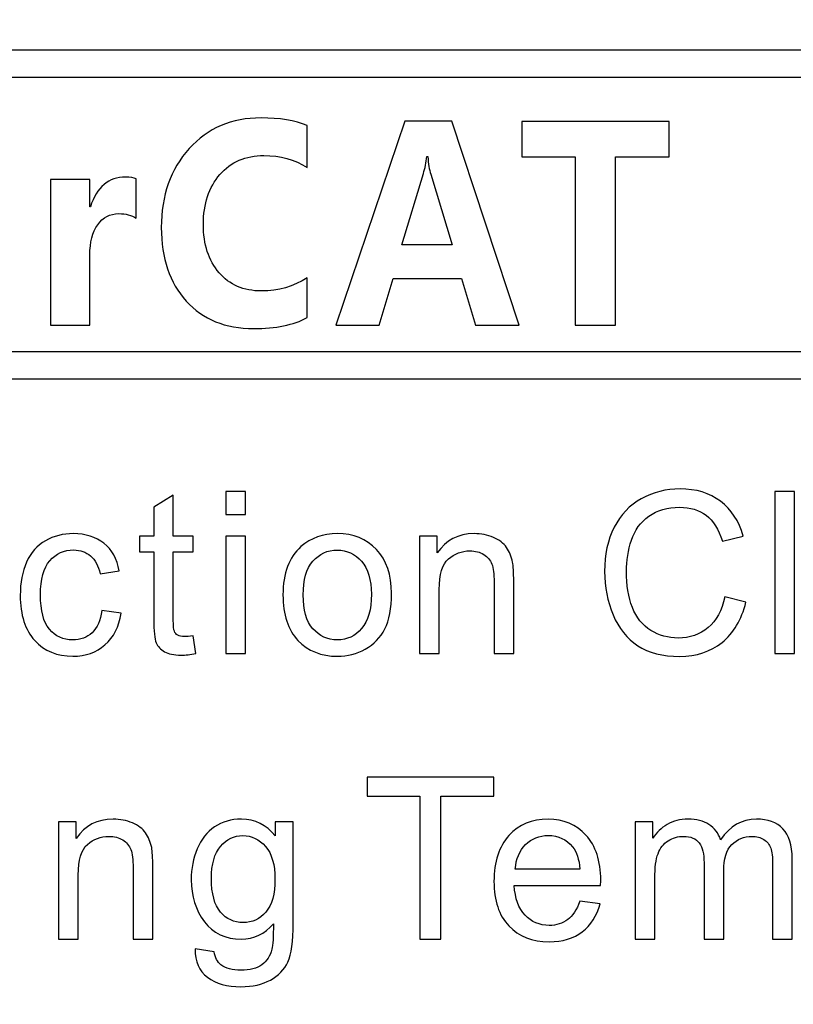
# Model space of a CAD drawing. Header units: millimetres. Extents: x -1114 to 1396, y -630 to 631.
# Tile 58 of 256: x -943.86 to -938.63, y -68.08 to -61.42. Entities that reach past the tile are written whole.
import ezdxf

# ---------------------------------------------------------------- set-up
doc = ezdxf.new("R2010")
doc.units = ezdxf.units.MM
doc.header["$MEASUREMENT"] = 0
doc.dimstyles.get("Standard").update_dxf_attribs({"dimtxt": 3.5, "dimasz": 0.18, "dimexe": 0.18, "dimexo": 0.0625, "dimgap": 0.09, "dimtad": 0, "dimtih": 1, "dimtoh": 1, "dimdec": 4, "dimzin": 0, "dimdsep": 46, "dimtxsty": 'Standard', "dimcen": 0.09, "dimadec": 0, "dimazin": 0, "dimtfac": 1, "dimtdec": 4, "dimtofl": 0, "dimtmove": 0, "dimatfit": 3, "dimfxl": 0, "dimtolj": 1, "dimtzin": 0, "dimarcsym": 0})

# ---------------------------------------------------------------- blocks, each defined once
blk = doc.blocks.new('*D10')
at = {"color": 0, "lineweight": -2}
for p, q in [((-926.7614, -47.5883), (-1024.9791, -47.5883)), ((-1024.7991, -47.7683), (-1024.7991, -63.361)), ((-1024.7991, -82.6338), (-1024.7991, -67.041)), ((-974.2869, -82.8138), (-1024.9791, -82.8138))]:
    blk.add_line(p, q, dxfattribs=at)
at = {"color": 0}
for points in [[(-1024.7691, -47.7683), (-1024.8291, -47.7683), (-1024.7991, -47.5883)], [(-1024.8291, -82.6338), (-1024.7691, -82.6338), (-1024.7991, -82.8138)]]:
    blk.add_solid(points, dxfattribs=at)
at = {"layer": 'Defpoints', "color": 0}
for p in [(-926.6989, -47.5883), (-1024.7991, -82.8138), (-974.2244, -82.8138)]:
    blk.add_point(p, dxfattribs=at)
at = {"color": 0, "insert": (-1024.7991, -65.201), "char_height": 3.5, "attachment_point": 5}
blk.add_mtext('\\A1;35.2%%p0.5', dxfattribs=at)

msp = doc.modelspace()

# ---------------------------------------------------------------- linework, layer by layer
at = {"lineweight": 18}
msp.add_open_spline([(1038.9843, -629.7647), (1038.9843, -629.7647), (-1111.4882, -629.7647), (-1111.4882, -629.7647), (-1111.4882, -629.7647), (-1111.4882, -629.7647), (-1111.4882, 630.7883), (-1111.4882, 630.7883), (-1111.4882, 630.7883), (-1111.4882, 630.7883), (1038.9843, 630.7883), (1038.9843, 630.7883)], degree=3, knots=[0, 0, 0, 0, 0.333333, 0.333333, 0.333333, 0.333333, 0.666667, 0.666667, 0.666667, 0.666667, 1, 1, 1, 1], dxfattribs=at)
for points, knots in [([(-908.3456, -61.7358), (-908.3456, -61.7358), (-908.4048, -61.8085), (-908.4048, -61.8085), (-908.4048, -61.8085), (-908.4048, -61.8085), (-948.4773, -61.8085), (-948.4773, -61.8085), (-948.4773, -61.8085), (-948.4773, -61.8085), (-948.4773, -61.6265), (-948.4773, -61.6265), (-948.4773, -61.6265), (-948.4773, -61.6265), (-908.4048, -61.6265), (-908.4048, -61.6265), (-908.4048, -61.6265), (-908.4048, -61.6265), (-908.3456, -61.7358), (-908.3456, -61.7358)], [0, 0, 0, 0, 0.2, 0.2, 0.2, 0.2, 0.4, 0.4, 0.4, 0.4, 0.6, 0.6, 0.6, 0.6, 0.8, 0.8, 0.8, 0.8, 1, 1, 1, 1]), ([(-941.9124, -63.4342), (-942.005, -63.4833), (-942.1254, -63.5081), (-942.2744, -63.5081), (-942.2744, -63.5081), (-942.4659, -63.5081), (-942.6178, -63.446), (-942.7304, -63.3219), (-942.7304, -63.3219), (-942.8427, -63.1975), (-942.8989, -63.0319), (-942.8989, -62.825), (-942.8989, -62.825), (-942.8989, -62.6076), (-942.8361, -62.4296), (-942.7104, -62.2911), (-942.7104, -62.2911), (-942.585, -62.1527), (-942.423, -62.0836), (-942.2244, -62.0836), (-942.2244, -62.0836), (-942.1003, -62.0836), (-941.9962, -62.1009), (-941.9124, -62.136), (-941.9124, -62.136), (-941.9124, -62.136), (-941.9124, -62.4195), (-941.9124, -62.4195), (-941.9124, -62.4195), (-941.9984, -62.3651), (-942.0957, -62.3379), (-942.2047, -62.3379), (-942.2047, -62.3379), (-942.3287, -62.3379), (-942.4282, -62.3808), (-942.5025, -62.4666), (-942.5025, -62.4666), (-942.5769, -62.5527), (-942.6142, -62.665), (-942.6142, -62.8037), (-942.6142, -62.8037), (-942.6142, -62.9389), (-942.5788, -63.0476), (-942.5085, -63.1301), (-942.5085, -63.1301), (-942.4378, -63.2126), (-942.3422, -63.2538), (-942.2217, -63.2538), (-942.2217, -63.2538), (-942.1087, -63.2538), (-942.0054, -63.224), (-941.9124, -63.1648), (-941.9124, -63.1648), (-941.9124, -63.1648), (-941.9124, -63.4342), (-941.9124, -63.4342)], [0, 0, 0, 0, 0.071429, 0.071429, 0.071429, 0.071429, 0.142857, 0.142857, 0.142857, 0.142857, 0.214286, 0.214286, 0.214286, 0.214286, 0.285714, 0.285714, 0.285714, 0.285714, 0.357143, 0.357143, 0.357143, 0.357143, 0.428571, 0.428571, 0.428571, 0.428571, 0.5, 0.5, 0.5, 0.5, 0.571429, 0.571429, 0.571429, 0.571429, 0.642857, 0.642857, 0.642857, 0.642857, 0.714286, 0.714286, 0.714286, 0.714286, 0.785714, 0.785714, 0.785714, 0.785714, 0.857143, 0.857143, 0.857143, 0.857143, 0.928571, 0.928571, 0.928571, 0.928571, 1, 1, 1, 1]), ([(-940.4789, -63.4839), (-940.4789, -63.4839), (-940.7744, -63.4839), (-940.7744, -63.4839), (-940.7744, -63.4839), (-940.7744, -63.4839), (-940.8694, -63.1684), (-940.8694, -63.1684), (-940.8694, -63.1684), (-940.8694, -63.1684), (-941.3316, -63.1684), (-941.3316, -63.1684), (-941.3316, -63.1684), (-941.3316, -63.1684), (-941.4253, -63.4839), (-941.4253, -63.4839), (-941.4253, -63.4839), (-941.4253, -63.4839), (-941.7188, -63.4839), (-941.7188, -63.4839), (-941.7188, -63.4839), (-941.7188, -63.4839), (-941.2537, -62.1066), (-941.2537, -62.1066), (-941.2537, -62.1066), (-941.2537, -62.1066), (-940.9352, -62.1066), (-940.9352, -62.1066), (-940.9352, -62.1066), (-940.9352, -62.1066), (-940.4789, -63.4839), (-940.4789, -63.4839)], [0, 0, 0, 0, 0.125, 0.125, 0.125, 0.125, 0.25, 0.25, 0.25, 0.25, 0.375, 0.375, 0.375, 0.375, 0.5, 0.5, 0.5, 0.5, 0.625, 0.625, 0.625, 0.625, 0.75, 0.75, 0.75, 0.75, 0.875, 0.875, 0.875, 0.875, 1, 1, 1, 1]), ([(-939.4665, -62.3467), (-939.4665, -62.3467), (-939.8292, -62.3467), (-939.8292, -62.3467), (-939.8292, -62.3467), (-939.8292, -62.3467), (-939.8292, -63.4842), (-939.8292, -63.4842), (-939.8292, -63.4842), (-939.8292, -63.4842), (-940.1009, -63.4842), (-940.1009, -63.4842), (-940.1009, -63.4842), (-940.1009, -63.4842), (-940.1009, -62.3467), (-940.1009, -62.3467), (-940.1009, -62.3467), (-940.1009, -62.3467), (-940.4628, -62.3467), (-940.4628, -62.3467), (-940.4628, -62.3467), (-940.4628, -62.3467), (-940.4628, -62.1068), (-940.4628, -62.1068), (-940.4628, -62.1068), (-940.4628, -62.1068), (-939.4665, -62.1068), (-939.4665, -62.1068), (-939.4665, -62.1068), (-939.4665, -62.1068), (-939.4665, -62.3467), (-939.4665, -62.3467)], [0, 0, 0, 0, 0.125, 0.125, 0.125, 0.125, 0.25, 0.25, 0.25, 0.25, 0.375, 0.375, 0.375, 0.375, 0.5, 0.5, 0.5, 0.5, 0.625, 0.625, 0.625, 0.625, 0.75, 0.75, 0.75, 0.75, 0.875, 0.875, 0.875, 0.875, 1, 1, 1, 1]), ([(-940.9336, -62.9416), (-940.9336, -62.9416), (-941.0779, -62.4643), (-941.0779, -62.4643), (-941.0779, -62.4643), (-941.0874, -62.4338), (-941.094, -62.3939), (-941.0975, -62.3442), (-941.0975, -62.3442), (-941.0975, -62.3442), (-941.105, -62.3442), (-941.105, -62.3442), (-941.105, -62.3442), (-941.1084, -62.3845), (-941.1159, -62.4234), (-941.1273, -62.4604), (-941.1273, -62.4604), (-941.1273, -62.4604), (-941.2727, -62.9416), (-941.2727, -62.9416), (-941.2727, -62.9416), (-941.2727, -62.9416), (-940.9336, -62.9416), (-940.9336, -62.9416)], [0, 0, 0, 0, 0.166667, 0.166667, 0.166667, 0.166667, 0.333333, 0.333333, 0.333333, 0.333333, 0.5, 0.5, 0.5, 0.5, 0.666667, 0.666667, 0.666667, 0.666667, 0.833333, 0.833333, 0.833333, 0.833333, 1, 1, 1, 1]), ([(-943.0682, -62.7611), (-943.1006, -62.7409), (-943.1395, -62.731), (-943.1853, -62.731), (-943.1853, -62.731), (-943.2456, -62.731), (-943.2934, -62.7555), (-943.3287, -62.8056), (-943.3287, -62.8056), (-943.3641, -62.8554), (-943.3817, -62.9239), (-943.3817, -63.0109), (-943.3817, -63.0109), (-943.3817, -63.0109), (-943.3817, -63.4839), (-943.3817, -63.4839), (-943.3817, -63.4839), (-943.3817, -63.4839), (-943.6469, -63.4839), (-943.6469, -63.4839), (-943.6469, -63.4839), (-943.6469, -63.4839), (-943.6469, -62.5006), (-943.6469, -62.5006), (-943.6469, -62.5006), (-943.6469, -62.5006), (-943.3817, -62.5006), (-943.3817, -62.5006), (-943.3817, -62.5006), (-943.3817, -62.5006), (-943.3817, -62.6855), (-943.3817, -62.6855), (-943.3817, -62.6855), (-943.3817, -62.6855), (-943.3785, -62.6855), (-943.3785, -62.6855), (-943.3785, -62.6855), (-943.3346, -62.551), (-943.2551, -62.4836), (-943.1395, -62.4836), (-943.1395, -62.4836), (-943.1084, -62.4836), (-943.0845, -62.4875), (-943.0682, -62.4954), (-943.0682, -62.4954), (-943.0682, -62.4954), (-943.0682, -62.7611), (-943.0682, -62.7611)], [0, 0, 0, 0, 0.083333, 0.083333, 0.083333, 0.083333, 0.166667, 0.166667, 0.166667, 0.166667, 0.25, 0.25, 0.25, 0.25, 0.333333, 0.333333, 0.333333, 0.333333, 0.416667, 0.416667, 0.416667, 0.416667, 0.5, 0.5, 0.5, 0.5, 0.583333, 0.583333, 0.583333, 0.583333, 0.666667, 0.666667, 0.666667, 0.666667, 0.75, 0.75, 0.75, 0.75, 0.833333, 0.833333, 0.833333, 0.833333, 0.916667, 0.916667, 0.916667, 0.916667, 1, 1, 1, 1]), ([(-948.5366, -63.7754), (-948.5366, -63.7754), (-948.4773, -63.666), (-948.4773, -63.666), (-948.4773, -63.666), (-948.4773, -63.666), (-908.4048, -63.666), (-908.4048, -63.666), (-908.4048, -63.666), (-908.4048, -63.666), (-908.4048, -63.8483), (-908.4048, -63.8483), (-908.4048, -63.8483), (-908.4048, -63.8483), (-948.4773, -63.8483), (-948.4773, -63.8483), (-948.4773, -63.8483), (-948.4773, -63.8483), (-948.5366, -63.7754), (-948.5366, -63.7754)], [0, 0, 0, 0, 0.2, 0.2, 0.2, 0.2, 0.4, 0.4, 0.4, 0.4, 0.6, 0.6, 0.6, 0.6, 0.8, 0.8, 0.8, 0.8, 1, 1, 1, 1]), ([(-908.3456, -63.739), (-908.3456, -63.739), (-908.4048, -63.8483), (-908.4048, -63.8483), (-908.4048, -63.8483), (-908.4048, -63.8483), (-948.4773, -63.8483), (-948.4773, -63.8483), (-948.4773, -63.8483), (-948.4773, -63.8483), (-948.4773, -63.666), (-948.4773, -63.666), (-948.4773, -63.666), (-948.4773, -63.666), (-908.4048, -63.666), (-908.4048, -63.666), (-908.4048, -63.666), (-908.4048, -63.666), (-908.3456, -63.739), (-908.3456, -63.739)], [0, 0, 0, 0, 0.2, 0.2, 0.2, 0.2, 0.4, 0.4, 0.4, 0.4, 0.6, 0.6, 0.6, 0.6, 0.8, 0.8, 0.8, 0.8, 1, 1, 1, 1]), ([(-942.6842, -65.5855), (-942.6842, -65.5855), (-942.6649, -65.7044), (-942.6649, -65.7044), (-942.6649, -65.7044), (-942.7022, -65.7123), (-942.7356, -65.7162), (-942.7654, -65.7162), (-942.7654, -65.7162), (-942.8135, -65.7162), (-942.8508, -65.7083), (-942.8773, -65.6932), (-942.8773, -65.6932), (-942.9038, -65.6776), (-942.9225, -65.6572), (-942.9333, -65.6324), (-942.9333, -65.6324), (-942.9441, -65.6068), (-942.9497, -65.5541), (-942.9497, -65.4736), (-942.9497, -65.4736), (-942.9497, -65.4736), (-942.9497, -65.017), (-942.9497, -65.017), (-942.9497, -65.017), (-942.9497, -65.017), (-943.0469, -65.017), (-943.0469, -65.017), (-943.0469, -65.017), (-943.0469, -65.017), (-943.0469, -64.9125), (-943.0469, -64.9125), (-943.0469, -64.9125), (-943.0469, -64.9125), (-942.9497, -64.9125), (-942.9497, -64.9125), (-942.9497, -64.9125), (-942.9497, -64.9125), (-942.9497, -64.7162), (-942.9497, -64.7162), (-942.9497, -64.7162), (-942.9497, -64.7162), (-942.8175, -64.6353), (-942.8175, -64.6353), (-942.8175, -64.6353), (-942.8175, -64.6353), (-942.8175, -64.9125), (-942.8175, -64.9125), (-942.8175, -64.9125), (-942.8175, -64.9125), (-942.6842, -64.9125), (-942.6842, -64.9125), (-942.6842, -64.9125), (-942.6842, -64.9125), (-942.6842, -65.017), (-942.6842, -65.017), (-942.6842, -65.017), (-942.6842, -65.017), (-942.8175, -65.017), (-942.8175, -65.017), (-942.8175, -65.017), (-942.8175, -65.017), (-942.8175, -65.4808), (-942.8175, -65.4808), (-942.8175, -65.4808), (-942.8175, -65.5191), (-942.8151, -65.5439), (-942.8106, -65.5548), (-942.8106, -65.5548), (-942.806, -65.5659), (-942.7984, -65.5745), (-942.7877, -65.581), (-942.7877, -65.581), (-942.7772, -65.5875), (-942.7621, -65.5908), (-942.7425, -65.5908), (-942.7425, -65.5908), (-942.7277, -65.5908), (-942.7081, -65.5888), (-942.6842, -65.5855)], [0, 0, 0, 0, 0.05, 0.05, 0.05, 0.05, 0.1, 0.1, 0.1, 0.1, 0.15, 0.15, 0.15, 0.15, 0.2, 0.2, 0.2, 0.2, 0.25, 0.25, 0.25, 0.25, 0.3, 0.3, 0.3, 0.3, 0.35, 0.35, 0.35, 0.35, 0.4, 0.4, 0.4, 0.4, 0.45, 0.45, 0.45, 0.45, 0.5, 0.5, 0.5, 0.5, 0.55, 0.55, 0.55, 0.55, 0.6, 0.6, 0.6, 0.6, 0.65, 0.65, 0.65, 0.65, 0.7, 0.7, 0.7, 0.7, 0.75, 0.75, 0.75, 0.75, 0.8, 0.8, 0.8, 0.8, 0.85, 0.85, 0.85, 0.85, 0.9, 0.9, 0.9, 0.9, 0.95, 0.95, 0.95, 0.95, 1, 1, 1, 1]), ([(-942.4632, -64.6108), (-942.4632, -64.6108), (-942.3303, -64.6108), (-942.3303, -64.6108), (-942.3303, -64.6108), (-942.3303, -64.6108), (-942.3303, -64.7653), (-942.3303, -64.7653), (-942.3303, -64.7653), (-942.3303, -64.7653), (-942.4632, -64.7653), (-942.4632, -64.7653), (-942.4632, -64.7653), (-942.4632, -64.7653), (-942.4632, -64.6108), (-942.4632, -64.6108)], [0, 0, 0, 0, 0.25, 0.25, 0.25, 0.25, 0.5, 0.5, 0.5, 0.5, 0.75, 0.75, 0.75, 0.75, 1, 1, 1, 1]), ([(-939.0898, -65.3218), (-939.0898, -65.3218), (-938.9467, -65.3585), (-938.9467, -65.3585), (-938.9467, -65.3585), (-938.9768, -65.4776), (-939.0308, -65.568), (-939.1087, -65.6305), (-939.1087, -65.6305), (-939.1863, -65.6931), (-939.2816, -65.7244), (-939.3941, -65.7244), (-939.3941, -65.7244), (-939.5106, -65.7244), (-939.6056, -65.7006), (-939.6786, -65.6524), (-939.6786, -65.6524), (-939.7513, -65.6043), (-939.8069, -65.5346), (-939.8452, -65.4435), (-939.8452, -65.4435), (-939.8832, -65.3522), (-939.9022, -65.2543), (-939.9022, -65.15), (-939.9022, -65.15), (-939.9022, -65.036), (-939.8809, -64.9365), (-939.8377, -64.8515), (-939.8377, -64.8515), (-939.7948, -64.7666), (-939.7336, -64.7022), (-939.6541, -64.6583), (-939.6541, -64.6583), (-939.5749, -64.6141), (-939.4875, -64.5922), (-939.3922, -64.5922), (-939.3922, -64.5922), (-939.2839, -64.5922), (-939.1928, -64.62), (-939.1192, -64.6756), (-939.1192, -64.6756), (-939.0455, -64.7313), (-938.9942, -64.8099), (-938.9653, -64.911), (-938.9653, -64.911), (-938.9653, -64.911), (-939.1061, -64.9447), (-939.1061, -64.9447), (-939.1061, -64.9447), (-939.131, -64.8648), (-939.1673, -64.8069), (-939.2151, -64.7705), (-939.2151, -64.7705), (-939.2629, -64.7343), (-939.3228, -64.7159), (-939.3951, -64.7159), (-939.3951, -64.7159), (-939.4783, -64.7159), (-939.5473, -64.7362), (-939.6033, -64.7765), (-939.6033, -64.7765), (-939.6589, -64.817), (-939.6983, -64.871), (-939.7208, -64.9391), (-939.7208, -64.9391), (-939.7435, -65.0069), (-939.7549, -65.0769), (-939.7549, -65.1493), (-939.7549, -65.1493), (-939.7549, -65.2423), (-939.7414, -65.3238), (-939.7146, -65.3932), (-939.7146, -65.3932), (-939.6878, -65.4626), (-939.6462, -65.5146), (-939.5896, -65.5489), (-939.5896, -65.5489), (-939.5329, -65.5834), (-939.4718, -65.6004), (-939.4059, -65.6004), (-939.4059, -65.6004), (-939.3261, -65.6004), (-939.2583, -65.5772), (-939.2027, -65.5303), (-939.2027, -65.5303), (-939.147, -65.4835), (-939.1093, -65.4138), (-939.0898, -65.3218)], [0, 0, 0, 0, 0.045455, 0.045455, 0.045455, 0.045455, 0.090909, 0.090909, 0.090909, 0.090909, 0.136364, 0.136364, 0.136364, 0.136364, 0.181818, 0.181818, 0.181818, 0.181818, 0.227273, 0.227273, 0.227273, 0.227273, 0.272727, 0.272727, 0.272727, 0.272727, 0.318182, 0.318182, 0.318182, 0.318182, 0.363636, 0.363636, 0.363636, 0.363636, 0.409091, 0.409091, 0.409091, 0.409091, 0.454545, 0.454545, 0.454545, 0.454545, 0.5, 0.5, 0.5, 0.5, 0.545455, 0.545455, 0.545455, 0.545455, 0.590909, 0.590909, 0.590909, 0.590909, 0.636364, 0.636364, 0.636364, 0.636364, 0.681818, 0.681818, 0.681818, 0.681818, 0.727273, 0.727273, 0.727273, 0.727273, 0.772727, 0.772727, 0.772727, 0.772727, 0.818182, 0.818182, 0.818182, 0.818182, 0.863636, 0.863636, 0.863636, 0.863636, 0.909091, 0.909091, 0.909091, 0.909091, 0.954545, 0.954545, 0.954545, 0.954545, 1, 1, 1, 1]), ([(-938.7518, -64.6108), (-938.7518, -64.6108), (-938.6189, -64.6108), (-938.6189, -64.6108), (-938.6189, -64.6108), (-938.6189, -64.6108), (-938.6189, -65.7058), (-938.6189, -65.7058), (-938.6189, -65.7058), (-938.6189, -65.7058), (-938.7518, -65.7058), (-938.7518, -65.7058), (-938.7518, -65.7058), (-938.7518, -65.7058), (-938.7518, -64.6108), (-938.7518, -64.6108)], [0, 0, 0, 0, 0.25, 0.25, 0.25, 0.25, 0.5, 0.5, 0.5, 0.5, 0.75, 0.75, 0.75, 0.75, 1, 1, 1, 1]), ([(-943.3005, -65.4151), (-943.3005, -65.4151), (-943.17, -65.4325), (-943.17, -65.4325), (-943.17, -65.4325), (-943.1843, -65.5235), (-943.2206, -65.5949), (-943.2796, -65.6463), (-943.2796, -65.6463), (-943.3382, -65.698), (-943.4102, -65.7235), (-943.4959, -65.7235), (-943.4959, -65.7235), (-943.603, -65.7235), (-943.6891, -65.6881), (-943.7543, -65.6171), (-943.7543, -65.6171), (-943.8194, -65.5461), (-943.8522, -65.4447), (-943.8522, -65.3121), (-943.8522, -65.3121), (-943.8522, -65.2263), (-943.838, -65.1513), (-943.8098, -65.0871), (-943.8098, -65.0871), (-943.7821, -65.023), (-943.7391, -64.9749), (-943.6823, -64.9429), (-943.6823, -64.9429), (-943.6249, -64.9104), (-943.5624, -64.8947), (-943.495, -64.8947), (-943.495, -64.8947), (-943.4102, -64.8947), (-943.3405, -64.9163), (-943.2865, -64.9598), (-943.2865, -64.9598), (-943.2324, -65.0034), (-943.1978, -65.0652), (-943.1827, -65.1454), (-943.1827, -65.1454), (-943.1827, -65.1454), (-943.3117, -65.1657), (-943.3117, -65.1657), (-943.3117, -65.1657), (-943.3238, -65.1124), (-943.3457, -65.0725), (-943.3768, -65.0456), (-943.3768, -65.0456), (-943.4079, -65.0185), (-943.4455, -65.005), (-943.4901, -65.005), (-943.4901, -65.005), (-943.5569, -65.005), (-943.6112, -65.0292), (-943.6531, -65.078), (-943.6531, -65.078), (-943.6947, -65.1265), (-943.7156, -65.2034), (-943.7156, -65.3084), (-943.7156, -65.3084), (-943.7156, -65.4151), (-943.6956, -65.4924), (-943.6551, -65.5405), (-943.6551, -65.5405), (-943.6148, -65.589), (-943.5621, -65.6133), (-943.4972, -65.6133), (-943.4972, -65.6133), (-943.4453, -65.6133), (-943.4017, -65.5968), (-943.367, -65.5647), (-943.367, -65.5647), (-943.332, -65.5321), (-943.3097, -65.4826), (-943.3005, -65.4151)], [0, 0, 0, 0, 0.052632, 0.052632, 0.052632, 0.052632, 0.105263, 0.105263, 0.105263, 0.105263, 0.157895, 0.157895, 0.157895, 0.157895, 0.210526, 0.210526, 0.210526, 0.210526, 0.263158, 0.263158, 0.263158, 0.263158, 0.315789, 0.315789, 0.315789, 0.315789, 0.368421, 0.368421, 0.368421, 0.368421, 0.421053, 0.421053, 0.421053, 0.421053, 0.473684, 0.473684, 0.473684, 0.473684, 0.526316, 0.526316, 0.526316, 0.526316, 0.578947, 0.578947, 0.578947, 0.578947, 0.631579, 0.631579, 0.631579, 0.631579, 0.684211, 0.684211, 0.684211, 0.684211, 0.736842, 0.736842, 0.736842, 0.736842, 0.789474, 0.789474, 0.789474, 0.789474, 0.842105, 0.842105, 0.842105, 0.842105, 0.894737, 0.894737, 0.894737, 0.894737, 0.947368, 0.947368, 0.947368, 0.947368, 1, 1, 1, 1]), ([(-942.0762, -65.3091), (-942.0762, -65.1621), (-942.0356, -65.0534), (-941.9551, -64.9827), (-941.9551, -64.9827), (-941.888, -64.9241), (-941.8058, -64.8946), (-941.7089, -64.8946), (-941.7089, -64.8946), (-941.6012, -64.8946), (-941.5132, -64.9303), (-941.4451, -65.0017), (-941.4451, -65.0017), (-941.3766, -65.073), (-941.3427, -65.1719), (-941.3427, -65.298), (-941.3427, -65.298), (-941.3427, -65.4), (-941.3577, -65.4803), (-941.3878, -65.5388), (-941.3878, -65.5388), (-941.4182, -65.5975), (-941.4621, -65.6429), (-941.5197, -65.675), (-941.5197, -65.675), (-941.5776, -65.7074), (-941.6405, -65.7238), (-941.7089, -65.7238), (-941.7089, -65.7238), (-941.8186, -65.7238), (-941.9069, -65.6881), (-941.9748, -65.6168), (-941.9748, -65.6168), (-942.0421, -65.5457), (-942.0762, -65.4433), (-942.0762, -65.3091)], [0, 0, 0, 0, 0.111111, 0.111111, 0.111111, 0.111111, 0.222222, 0.222222, 0.222222, 0.222222, 0.333333, 0.333333, 0.333333, 0.333333, 0.444444, 0.444444, 0.444444, 0.444444, 0.555556, 0.555556, 0.555556, 0.555556, 0.666667, 0.666667, 0.666667, 0.666667, 0.777778, 0.777778, 0.777778, 0.777778, 0.888889, 0.888889, 0.888889, 0.888889, 1, 1, 1, 1]), ([(-941.1526, -65.7058), (-941.1526, -65.7058), (-941.1526, -64.9126), (-941.1526, -64.9126), (-941.1526, -64.9126), (-941.1526, -64.9126), (-941.0332, -64.9126), (-941.0332, -64.9126), (-941.0332, -64.9126), (-941.0332, -64.9126), (-941.0332, -65.0252), (-941.0332, -65.0252), (-941.0332, -65.0252), (-940.9756, -64.9381), (-940.8927, -64.8946), (-940.7841, -64.8946), (-940.7841, -64.8946), (-940.7369, -64.8946), (-940.6934, -64.9031), (-940.6542, -64.9205), (-940.6542, -64.9205), (-940.6142, -64.9375), (-940.5848, -64.9601), (-940.5651, -64.9879), (-940.5651, -64.9879), (-940.5454, -65.0157), (-940.5317, -65.0491), (-940.5239, -65.087), (-940.5239, -65.087), (-940.519, -65.1123), (-940.5167, -65.1558), (-940.5167, -65.2181), (-940.5167, -65.2181), (-940.5167, -65.2181), (-940.5167, -65.7058), (-940.5167, -65.7058), (-940.5167, -65.7058), (-940.5167, -65.7058), (-940.6493, -65.7058), (-940.6493, -65.7058), (-940.6493, -65.7058), (-940.6493, -65.7058), (-940.6493, -65.2233), (-940.6493, -65.2233), (-940.6493, -65.2233), (-940.6493, -65.1682), (-940.6545, -65.1273), (-940.6646, -65.1002), (-940.6646, -65.1002), (-940.6751, -65.073), (-940.6934, -65.0514), (-940.7196, -65.0354), (-940.7196, -65.0354), (-940.7458, -65.019), (-940.7768, -65.0111), (-940.8119, -65.0111), (-940.8119, -65.0111), (-940.8685, -65.0111), (-940.9173, -65.0295), (-940.9585, -65.0655), (-940.9585, -65.0655), (-940.9994, -65.1018), (-941.0201, -65.1709), (-941.0201, -65.2723), (-941.0201, -65.2723), (-941.0201, -65.2723), (-941.0201, -65.7058), (-941.0201, -65.7058), (-941.0201, -65.7058), (-941.0201, -65.7058), (-941.1526, -65.7058), (-941.1526, -65.7058)], [0, 0, 0, 0, 0.055556, 0.055556, 0.055556, 0.055556, 0.111111, 0.111111, 0.111111, 0.111111, 0.166667, 0.166667, 0.166667, 0.166667, 0.222222, 0.222222, 0.222222, 0.222222, 0.277778, 0.277778, 0.277778, 0.277778, 0.333333, 0.333333, 0.333333, 0.333333, 0.388889, 0.388889, 0.388889, 0.388889, 0.444444, 0.444444, 0.444444, 0.444444, 0.5, 0.5, 0.5, 0.5, 0.555556, 0.555556, 0.555556, 0.555556, 0.611111, 0.611111, 0.611111, 0.611111, 0.666667, 0.666667, 0.666667, 0.666667, 0.722222, 0.722222, 0.722222, 0.722222, 0.777778, 0.777778, 0.777778, 0.777778, 0.833333, 0.833333, 0.833333, 0.833333, 0.888889, 0.888889, 0.888889, 0.888889, 0.944444, 0.944444, 0.944444, 0.944444, 1, 1, 1, 1]), ([(-942.4632, -64.9126), (-942.4632, -64.9126), (-942.3303, -64.9126), (-942.3303, -64.9126), (-942.3303, -64.9126), (-942.3303, -64.9126), (-942.3303, -65.7058), (-942.3303, -65.7058), (-942.3303, -65.7058), (-942.3303, -65.7058), (-942.4632, -65.7058), (-942.4632, -65.7058), (-942.4632, -65.7058), (-942.4632, -65.7058), (-942.4632, -64.9126), (-942.4632, -64.9126)], [0, 0, 0, 0, 0.25, 0.25, 0.25, 0.25, 0.5, 0.5, 0.5, 0.5, 0.75, 0.75, 0.75, 0.75, 1, 1, 1, 1]), ([(-941.9397, -65.3091), (-941.9397, -65.4109), (-941.9178, -65.4868), (-941.8739, -65.5372), (-941.8739, -65.5372), (-941.8304, -65.5879), (-941.7753, -65.6132), (-941.7089, -65.6132), (-941.7089, -65.6132), (-941.6431, -65.6132), (-941.5881, -65.5879), (-941.5446, -65.5369), (-941.5446, -65.5369), (-941.5007, -65.4861), (-941.4788, -65.4089), (-941.4788, -65.3045), (-941.4788, -65.3045), (-941.4788, -65.2066), (-941.5011, -65.1323), (-941.545, -65.0816), (-941.545, -65.0816), (-941.5888, -65.0311), (-941.6435, -65.0059), (-941.7089, -65.0059), (-941.7089, -65.0059), (-941.7753, -65.0059), (-941.8304, -65.0308), (-941.8739, -65.0812), (-941.8739, -65.0812), (-941.9178, -65.1317), (-941.9397, -65.2076), (-941.9397, -65.3091)], [0, 0, 0, 0, 0.125, 0.125, 0.125, 0.125, 0.25, 0.25, 0.25, 0.25, 0.375, 0.375, 0.375, 0.375, 0.5, 0.5, 0.5, 0.5, 0.625, 0.625, 0.625, 0.625, 0.75, 0.75, 0.75, 0.75, 0.875, 0.875, 0.875, 0.875, 1, 1, 1, 1]), ([(-941.1521, -67.6362), (-941.1521, -67.6362), (-941.1521, -66.6702), (-941.1521, -66.6702), (-941.1521, -66.6702), (-941.1521, -66.6702), (-941.5082, -66.6702), (-941.5082, -66.6702), (-941.5082, -66.6702), (-941.5082, -66.6702), (-941.5082, -66.5412), (-941.5082, -66.5412), (-941.5082, -66.5412), (-941.5082, -66.5412), (-940.6516, -66.5412), (-940.6516, -66.5412), (-940.6516, -66.5412), (-940.6516, -66.5412), (-940.6516, -66.6702), (-940.6516, -66.6702), (-940.6516, -66.6702), (-940.6516, -66.6702), (-941.009, -66.6702), (-941.009, -66.6702), (-941.009, -66.6702), (-941.009, -66.6702), (-941.009, -67.6362), (-941.009, -67.6362), (-941.009, -67.6362), (-941.009, -67.6362), (-941.1521, -67.6362), (-941.1521, -67.6362)], [0, 0, 0, 0, 0.125, 0.125, 0.125, 0.125, 0.25, 0.25, 0.25, 0.25, 0.375, 0.375, 0.375, 0.375, 0.5, 0.5, 0.5, 0.5, 0.625, 0.625, 0.625, 0.625, 0.75, 0.75, 0.75, 0.75, 0.875, 0.875, 0.875, 0.875, 1, 1, 1, 1]), ([(-943.5927, -67.6362), (-943.5927, -67.6362), (-943.5927, -66.8431), (-943.5927, -66.8431), (-943.5927, -66.8431), (-943.5927, -66.8431), (-943.4732, -66.8431), (-943.4732, -66.8431), (-943.4732, -66.8431), (-943.4732, -66.8431), (-943.4732, -66.9556), (-943.4732, -66.9556), (-943.4732, -66.9556), (-943.4156, -66.8686), (-943.3328, -66.8251), (-943.2242, -66.8251), (-943.2242, -66.8251), (-943.177, -66.8251), (-943.1334, -66.8335), (-943.0942, -66.8509), (-943.0942, -66.8509), (-943.0543, -66.8679), (-943.0248, -66.8905), (-943.0051, -66.9183), (-943.0051, -66.9183), (-942.9855, -66.9462), (-942.9718, -66.9796), (-942.9639, -67.0175), (-942.9639, -67.0175), (-942.959, -67.0428), (-942.9566, -67.0863), (-942.9566, -67.1484), (-942.9566, -67.1484), (-942.9566, -67.1484), (-942.9566, -67.6362), (-942.9566, -67.6362), (-942.9566, -67.6362), (-942.9566, -67.6362), (-943.0892, -67.6362), (-943.0892, -67.6362), (-943.0892, -67.6362), (-943.0892, -67.6362), (-943.0892, -67.1537), (-943.0892, -67.1537), (-943.0892, -67.1537), (-943.0892, -67.0987), (-943.0945, -67.0578), (-943.1046, -67.0306), (-943.1046, -67.0306), (-943.1151, -67.0034), (-943.1334, -66.9819), (-943.1597, -66.9658), (-943.1597, -66.9658), (-943.1858, -66.9494), (-943.2169, -66.9416), (-943.2519, -66.9416), (-943.2519, -66.9416), (-943.3086, -66.9416), (-943.3573, -66.9599), (-943.3986, -66.9959), (-943.3986, -66.9959), (-943.4395, -67.0323), (-943.4601, -67.1013), (-943.4601, -67.2028), (-943.4601, -67.2028), (-943.4601, -67.2028), (-943.4601, -67.6362), (-943.4601, -67.6362), (-943.4601, -67.6362), (-943.4601, -67.6362), (-943.5927, -67.6362), (-943.5927, -67.6362)], [0, 0, 0, 0, 0.055556, 0.055556, 0.055556, 0.055556, 0.111111, 0.111111, 0.111111, 0.111111, 0.166667, 0.166667, 0.166667, 0.166667, 0.222222, 0.222222, 0.222222, 0.222222, 0.277778, 0.277778, 0.277778, 0.277778, 0.333333, 0.333333, 0.333333, 0.333333, 0.388889, 0.388889, 0.388889, 0.388889, 0.444444, 0.444444, 0.444444, 0.444444, 0.5, 0.5, 0.5, 0.5, 0.555556, 0.555556, 0.555556, 0.555556, 0.611111, 0.611111, 0.611111, 0.611111, 0.666667, 0.666667, 0.666667, 0.666667, 0.722222, 0.722222, 0.722222, 0.722222, 0.777778, 0.777778, 0.777778, 0.777778, 0.833333, 0.833333, 0.833333, 0.833333, 0.888889, 0.888889, 0.888889, 0.888889, 0.944444, 0.944444, 0.944444, 0.944444, 1, 1, 1, 1]), ([(-942.67, -67.702), (-942.67, -67.702), (-942.5408, -67.7214), (-942.5408, -67.7214), (-942.5408, -67.7214), (-942.5355, -67.7616), (-942.5204, -67.7911), (-942.4959, -67.8095), (-942.4959, -67.8095), (-942.4631, -67.8343), (-942.418, -67.8468), (-942.361, -67.8468), (-942.361, -67.8468), (-942.2995, -67.8468), (-942.2524, -67.8343), (-942.219, -67.8095), (-942.219, -67.8095), (-942.1852, -67.7845), (-942.1626, -67.7498), (-942.1509, -67.705), (-942.1509, -67.705), (-942.144, -67.6775), (-942.1408, -67.6202), (-942.1414, -67.5321), (-942.1414, -67.5321), (-942.1993, -67.6015), (-942.2717, -67.6362), (-942.3581, -67.6362), (-942.3581, -67.6362), (-942.4658, -67.6362), (-942.5489, -67.597), (-942.6079, -67.5184), (-942.6079, -67.5184), (-942.6671, -67.4395), (-942.6966, -67.3453), (-942.6966, -67.2349), (-942.6966, -67.2349), (-942.6966, -67.1593), (-942.6828, -67.0896), (-942.6559, -67.0258), (-942.6559, -67.0258), (-942.6288, -66.9617), (-942.5899, -66.9122), (-942.5384, -66.8775), (-942.5384, -66.8775), (-942.487, -66.8424), (-942.4264, -66.8251), (-942.3574, -66.8251), (-942.3574, -66.8251), (-942.2651, -66.8251), (-942.1888, -66.8631), (-942.129, -66.9387), (-942.129, -66.9387), (-942.129, -66.9387), (-942.129, -66.8432), (-942.129, -66.8432), (-942.129, -66.8432), (-942.129, -66.8432), (-942.0065, -66.8432), (-942.0065, -66.8432), (-942.0065, -66.8432), (-942.0065, -66.8432), (-942.0065, -67.5286), (-942.0065, -67.5286), (-942.0065, -67.5286), (-942.0065, -67.6523), (-942.0189, -67.7397), (-942.0435, -67.7914), (-942.0435, -67.7914), (-942.0684, -67.8428), (-942.1076, -67.8834), (-942.1616, -67.9135), (-942.1616, -67.9135), (-942.2154, -67.9433), (-942.2815, -67.958), (-942.3604, -67.958), (-942.3604, -67.958), (-942.4536, -67.958), (-942.529, -67.9368), (-942.5865, -67.8942), (-942.5865, -67.8942), (-942.6441, -67.8517), (-942.672, -67.7875), (-942.67, -67.702)], [0, 0, 0, 0, 0.047619, 0.047619, 0.047619, 0.047619, 0.095238, 0.095238, 0.095238, 0.095238, 0.142857, 0.142857, 0.142857, 0.142857, 0.190476, 0.190476, 0.190476, 0.190476, 0.238095, 0.238095, 0.238095, 0.238095, 0.285714, 0.285714, 0.285714, 0.285714, 0.333333, 0.333333, 0.333333, 0.333333, 0.380952, 0.380952, 0.380952, 0.380952, 0.428571, 0.428571, 0.428571, 0.428571, 0.47619, 0.47619, 0.47619, 0.47619, 0.52381, 0.52381, 0.52381, 0.52381, 0.571429, 0.571429, 0.571429, 0.571429, 0.619048, 0.619048, 0.619048, 0.619048, 0.666667, 0.666667, 0.666667, 0.666667, 0.714286, 0.714286, 0.714286, 0.714286, 0.761905, 0.761905, 0.761905, 0.761905, 0.809524, 0.809524, 0.809524, 0.809524, 0.857143, 0.857143, 0.857143, 0.857143, 0.904762, 0.904762, 0.904762, 0.904762, 0.952381, 0.952381, 0.952381, 0.952381, 1, 1, 1, 1]), ([(-940.0702, -67.3808), (-940.0702, -67.3808), (-939.933, -67.3978), (-939.933, -67.3978), (-939.933, -67.3978), (-939.9546, -67.479), (-939.9945, -67.5421), (-940.0532, -67.587), (-940.0532, -67.587), (-940.1117, -67.6319), (-940.1863, -67.6541), (-940.2774, -67.6541), (-940.2774, -67.6541), (-940.392, -67.6541), (-940.4826, -67.6184), (-940.5497, -67.5471), (-940.5497, -67.5471), (-940.6168, -67.4753), (-940.6502, -67.3752), (-940.6502, -67.2462), (-940.6502, -67.2462), (-940.6502, -67.113), (-940.6165, -67.0093), (-940.5488, -66.9356), (-940.5488, -66.9356), (-940.4807, -66.8619), (-940.3929, -66.825), (-940.2846, -66.825), (-940.2846, -66.825), (-940.1798, -66.825), (-940.0944, -66.8613), (-940.0282, -66.9333), (-940.0282, -66.9333), (-939.9618, -67.0056), (-939.9284, -67.1072), (-939.9284, -67.2381), (-939.9284, -67.2381), (-939.9284, -67.2459), (-939.9288, -67.258), (-939.9294, -67.2737), (-939.9294, -67.2737), (-939.9294, -67.2737), (-940.513, -67.2737), (-940.513, -67.2737), (-940.513, -67.2737), (-940.5081, -67.3611), (-940.4839, -67.4279), (-940.44, -67.474), (-940.44, -67.474), (-940.3965, -67.5205), (-940.3419, -67.5438), (-940.2764, -67.5438), (-940.2764, -67.5438), (-940.2279, -67.5438), (-940.1863, -67.5307), (-940.152, -67.5045), (-940.152, -67.5045), (-940.1177, -67.479), (-940.0901, -67.4374), (-940.0702, -67.3808)], [0, 0, 0, 0, 0.066667, 0.066667, 0.066667, 0.066667, 0.133333, 0.133333, 0.133333, 0.133333, 0.2, 0.2, 0.2, 0.2, 0.266667, 0.266667, 0.266667, 0.266667, 0.333333, 0.333333, 0.333333, 0.333333, 0.4, 0.4, 0.4, 0.4, 0.466667, 0.466667, 0.466667, 0.466667, 0.533333, 0.533333, 0.533333, 0.533333, 0.6, 0.6, 0.6, 0.6, 0.666667, 0.666667, 0.666667, 0.666667, 0.733333, 0.733333, 0.733333, 0.733333, 0.8, 0.8, 0.8, 0.8, 0.866667, 0.866667, 0.866667, 0.866667, 0.933333, 0.933333, 0.933333, 0.933333, 1, 1, 1, 1]), ([(-939.6953, -67.6362), (-939.6953, -67.6362), (-939.6953, -66.8431), (-939.6953, -66.8431), (-939.6953, -66.8431), (-939.6953, -66.8431), (-939.5768, -66.8431), (-939.5768, -66.8431), (-939.5768, -66.8431), (-939.5768, -66.8431), (-939.5768, -66.9543), (-939.5768, -66.9543), (-939.5768, -66.9543), (-939.5523, -66.9154), (-939.5192, -66.8843), (-939.4786, -66.8604), (-939.4786, -66.8604), (-939.4377, -66.8369), (-939.3912, -66.8251), (-939.3392, -66.8251), (-939.3392, -66.8251), (-939.2813, -66.8251), (-939.2338, -66.8371), (-939.1968, -66.8617), (-939.1968, -66.8617), (-939.1594, -66.8859), (-939.1333, -66.92), (-939.1182, -66.9639), (-939.1182, -66.9639), (-939.0561, -66.8712), (-938.9755, -66.8251), (-938.8763, -66.8251), (-938.8763, -66.8251), (-938.7988, -66.8251), (-938.7388, -66.8467), (-938.6973, -66.8905), (-938.6973, -66.8905), (-938.6554, -66.9337), (-938.6344, -67.0012), (-938.6344, -67.0915), (-938.6344, -67.0915), (-938.6344, -67.0915), (-938.6344, -67.6362), (-938.6344, -67.6362), (-938.6344, -67.6362), (-938.6344, -67.6362), (-938.7664, -67.6362), (-938.7664, -67.6362), (-938.7664, -67.6362), (-938.7664, -67.6362), (-938.7664, -67.1367), (-938.7664, -67.1367), (-938.7664, -67.1367), (-938.7664, -67.0827), (-938.7706, -67.0441), (-938.7795, -67.0205), (-938.7795, -67.0205), (-938.7879, -66.9965), (-938.8037, -66.9776), (-938.8262, -66.9631), (-938.8262, -66.9631), (-938.8489, -66.9488), (-938.8753, -66.9416), (-938.9058, -66.9416), (-938.9058, -66.9416), (-938.9608, -66.9416), (-939.0066, -66.9603), (-939.043, -66.9972), (-939.043, -66.9972), (-939.0793, -67.0342), (-939.0973, -67.0938), (-939.0973, -67.1753), (-939.0973, -67.1753), (-939.0973, -67.1753), (-939.0973, -67.6362), (-939.0973, -67.6362), (-939.0973, -67.6362), (-939.0973, -67.6362), (-939.2301, -67.6362), (-939.2301, -67.6362), (-939.2301, -67.6362), (-939.2301, -67.6362), (-939.2301, -67.1206), (-939.2301, -67.1206), (-939.2301, -67.1206), (-939.2301, -67.061), (-939.241, -67.0162), (-939.2626, -66.9864), (-939.2626, -66.9864), (-939.2842, -66.9563), (-939.3195, -66.9416), (-939.3687, -66.9416), (-939.3687, -66.9416), (-939.4063, -66.9416), (-939.4407, -66.9514), (-939.4724, -66.9714), (-939.4724, -66.9714), (-939.5042, -66.9914), (-939.5271, -67.0205), (-939.5412, -67.0588), (-939.5412, -67.0588), (-939.5556, -67.097), (-939.5628, -67.1524), (-939.5628, -67.2247), (-939.5628, -67.2247), (-939.5628, -67.2247), (-939.5628, -67.6362), (-939.5628, -67.6362), (-939.5628, -67.6362), (-939.5628, -67.6362), (-939.6953, -67.6362), (-939.6953, -67.6362)], [0, 0, 0, 0, 0.035714, 0.035714, 0.035714, 0.035714, 0.071429, 0.071429, 0.071429, 0.071429, 0.107143, 0.107143, 0.107143, 0.107143, 0.142857, 0.142857, 0.142857, 0.142857, 0.178571, 0.178571, 0.178571, 0.178571, 0.214286, 0.214286, 0.214286, 0.214286, 0.25, 0.25, 0.25, 0.25, 0.285714, 0.285714, 0.285714, 0.285714, 0.321429, 0.321429, 0.321429, 0.321429, 0.357143, 0.357143, 0.357143, 0.357143, 0.392857, 0.392857, 0.392857, 0.392857, 0.428571, 0.428571, 0.428571, 0.428571, 0.464286, 0.464286, 0.464286, 0.464286, 0.5, 0.5, 0.5, 0.5, 0.535714, 0.535714, 0.535714, 0.535714, 0.571429, 0.571429, 0.571429, 0.571429, 0.607143, 0.607143, 0.607143, 0.607143, 0.642857, 0.642857, 0.642857, 0.642857, 0.678571, 0.678571, 0.678571, 0.678571, 0.714286, 0.714286, 0.714286, 0.714286, 0.75, 0.75, 0.75, 0.75, 0.785714, 0.785714, 0.785714, 0.785714, 0.821429, 0.821429, 0.821429, 0.821429, 0.857143, 0.857143, 0.857143, 0.857143, 0.892857, 0.892857, 0.892857, 0.892857, 0.928571, 0.928571, 0.928571, 0.928571, 0.964286, 0.964286, 0.964286, 0.964286, 1, 1, 1, 1]), ([(-942.5601, -67.2255), (-942.5601, -67.3296), (-942.5397, -67.4055), (-942.4988, -67.4533), (-942.4988, -67.4533), (-942.4579, -67.501), (-942.4069, -67.525), (-942.3456, -67.525), (-942.3456, -67.525), (-942.2848, -67.525), (-942.2334, -67.501), (-942.1921, -67.4536), (-942.1921, -67.4536), (-942.1509, -67.4061), (-942.1303, -67.3315), (-942.1303, -67.23), (-942.1303, -67.23), (-942.1303, -67.1329), (-942.1515, -67.0595), (-942.1941, -67.0104), (-942.1941, -67.0104), (-942.2366, -66.961), (-942.2877, -66.9364), (-942.3479, -66.9364), (-942.3479, -66.9364), (-942.4069, -66.9364), (-942.4569, -66.9606), (-942.4982, -67.0091), (-942.4982, -67.0091), (-942.5394, -67.0575), (-942.5601, -67.1299), (-942.5601, -67.2255)], [0, 0, 0, 0, 0.125, 0.125, 0.125, 0.125, 0.25, 0.25, 0.25, 0.25, 0.375, 0.375, 0.375, 0.375, 0.5, 0.5, 0.5, 0.5, 0.625, 0.625, 0.625, 0.625, 0.75, 0.75, 0.75, 0.75, 0.875, 0.875, 0.875, 0.875, 1, 1, 1, 1]), ([(-940.5058, -67.1634), (-940.5058, -67.1634), (-940.0689, -67.1634), (-940.0689, -67.1634), (-940.0689, -67.1634), (-940.0747, -67.0967), (-940.0911, -67.0466), (-940.1186, -67.0132), (-940.1186, -67.0132), (-940.1612, -66.9615), (-940.2158, -66.9356), (-940.2833, -66.9356), (-940.2833, -66.9356), (-940.3442, -66.9356), (-940.3956, -66.9562), (-940.4371, -66.9975), (-940.4371, -66.9975), (-940.4787, -67.039), (-940.5013, -67.0943), (-940.5058, -67.1634)], [0, 0, 0, 0, 0.2, 0.2, 0.2, 0.2, 0.4, 0.4, 0.4, 0.4, 0.6, 0.6, 0.6, 0.6, 0.8, 0.8, 0.8, 0.8, 1, 1, 1, 1])]:
    msp.add_open_spline(points, degree=3, knots=knots)

# ---------------------------------------------------------------- dimensions: what is measured, and where the dimension line sits
at = {"color": 1}
dim = msp.add_linear_dim(base=(-1024.7991, -82.8138), p1=(-926.6989, -47.5883), p2=(-974.2244, -82.8138), angle=90, dimstyle='Standard', override={"dimdec": 1, "dimtxsty": 'Standard', "dimtol": 1, "dimtp": 0.5, "dimtm": 0.5, "dimtdec": 1}, dxfattribs=at)
dim.commit()
dim.dimension.update_dxf_attribs({"geometry": '*D10', "text_midpoint": (-1024.7991, -65.201)})

doc.saveas('drawing.dxf')
